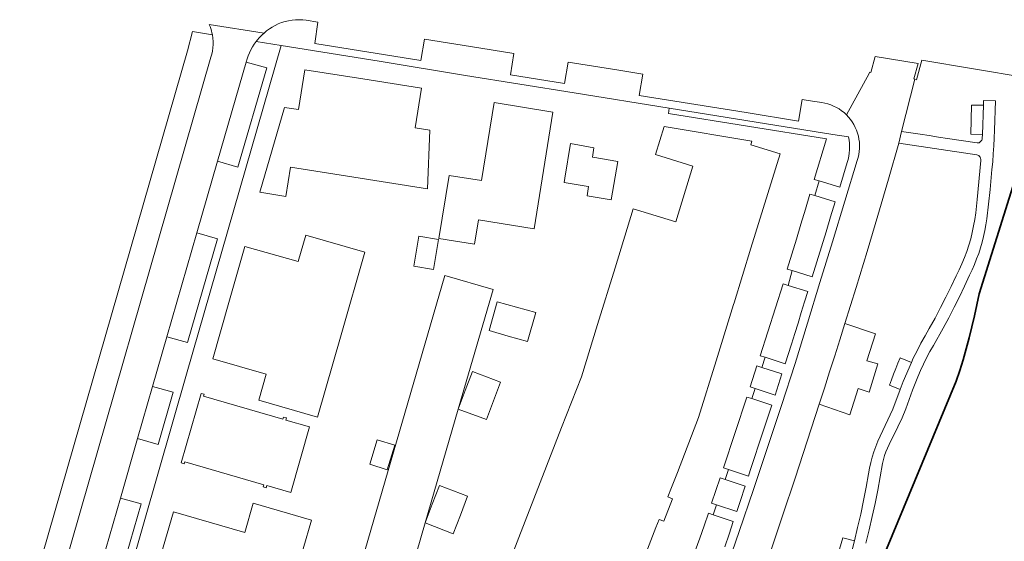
# Model space of a CAD drawing. Header units: metres. Extents: x 89394 to 92106, y 463550 to 466167.
# Tile 52 of 112: x 90667 to 90767, y 465424 to 465477. Entities that reach past the tile are written whole.
import ezdxf

# ---------------------------------------------------------------- set-up
doc = ezdxf.new("R2010")
doc.units = ezdxf.units.M
for name, color, linetype, lineweight in [('B-PV-GK-BESCHOEIING-G', 253, 'OB-BESCHOEIING-BLOK', 35), ('B-PV-OG-TERREIN_BEGROEID-GV', 7, 'Continuous', 18), ('B-PV-OG-TERREIN_ERF-GV', 50, 'Continuous', 18), ('B-PV-OG-WATER_KANAAL-GV', 120, 'Continuous', 18), ('B-PV-VH-VERHARDING_BETONSTRAATSTEEN-GV', 190, 'Continuous', 18), ('B-PV-VH-VERHARDING_HALFVERHARDING_SCHELP-GV', 210, 'Continuous', 18)]:
    doc.layers.add(name, color=color, linetype=linetype, lineweight=lineweight)
doc.linetypes.add('OB-BESCHOEIING-BLOK', pattern='A,6,-1,[152,NLCS.SHX,S=2,R=0,X=-1,Y=0]', length=7)

msp = doc.modelspace()

# ---------------------------------------------------------------- linework, layer by layer
at = {"layer": 'B-PV-GK-BESCHOEIING-G', "flags": 128}
msp.add_lwpolyline([(90719.239, 465350.26), (90724.385, 465357.498), (90726.625, 465361.406), (90730.37, 465369.775), (90734.731, 465380.323), (90736.331, 465383.784), (90738.073, 465387.157), (90741.817, 465393.786), (90744.969, 465398.934), (90747.269, 465403.266), (90762.568, 465440.152), (90762.92, 465441.245), (90763.255, 465442.344), (90763.572, 465443.448), (90763.871, 465444.557), (90764.153, 465445.67), (90764.416, 465446.788), (90764.661, 465447.91), (90764.888, 465449.036), (90770.976, 465468.471)], dxfattribs=at)
at = {"layer": 'B-PV-OG-TERREIN_BEGROEID-GV', "flags": 128}
for points in [[(90769.575, 465470.999), (90759.082, 465472.774), (90758.545, 465470.769), (90758.372, 465470.823), (90757.019, 465465.53), (90757.953, 465465.39), (90758.886, 465465.248), (90759.819, 465465.103), (90760.752, 465464.956), (90761.684, 465464.807), (90764.684, 465464.353), (90764.783, 465464.36), (90764.878, 465464.385), (90764.967, 465464.429), (90765.045, 465464.489), (90765.11, 465464.564), (90765.159, 465464.649), (90765.191, 465464.743), (90765.204, 465464.841), (90765.217, 465465.215), (90764.055, 465465.238), (90764.129, 465468.207), (90765.32, 465468.2), (90765.336, 465468.67), (90766.542, 465468.643), (90766.452, 465465.657), (90766.421, 465464.854), (90766.379, 465464.051), (90766.327, 465463.248), (90766.265, 465462.447), (90766.192, 465461.646), (90766.011, 465459.631), (90765.675, 465456.644), (90765.586, 465456.049), (90765.476, 465455.458), (90765.347, 465454.87), (90765.199, 465454.287), (90765.031, 465453.71), (90764.844, 465453.138), (90764.637, 465452.573), (90764.412, 465452.015), (90764.169, 465451.465), (90763.907, 465450.924), (90763.414, 465449.828), (90762.899, 465448.742), (90762.362, 465447.667), (90761.805, 465446.602), (90761.226, 465445.549), (90760.244, 465443.803), (90759.893, 465443.178), (90759.558, 465442.544), (90759.24, 465441.901), (90758.939, 465441.25), (90758.655, 465440.591), (90758.388, 465439.926), (90758.139, 465439.253), (90757.445, 465437.358), (90757.066, 465436.434), (90756.643, 465435.538), (90755.744, 465433.732), (90755.577, 465433.362), (90755.425, 465432.985), (90755.291, 465432.602), (90755.174, 465432.213), (90755.074, 465431.819), (90754.845, 465430.46), (90754.595, 465429.105), (90754.325, 465427.753), (90754.034, 465426.406), (90753.724, 465425.063), (90753.393, 465423.725)], [(90747.269, 465403.266), (90762.568, 465440.152), (90762.92, 465441.245), (90763.255, 465442.344), (90763.572, 465443.448), (90763.871, 465444.557), (90764.153, 465445.67), (90764.416, 465446.788), (90764.661, 465447.91), (90764.888, 465449.036), (90770.976, 465468.471)], [(90750.207, 465421.393), (90751.048, 465424.254), (90752.224, 465423.96), (90752.553, 465425.314), (90752.862, 465426.672), (90753.151, 465428.034), (90753.421, 465429.401), (90753.671, 465430.771), (90753.773, 465431.334), (90753.897, 465431.892), (90754.044, 465432.444), (90754.213, 465432.99), (90754.404, 465433.529), (90754.617, 465434.059), (90754.851, 465434.581), (90756.118, 465437.326), (90756.883, 465439.331), (90755.783, 465439.749), (90755.984, 465440.317), (90756.195, 465440.881), (90756.415, 465441.441), (90756.645, 465441.998), (90756.884, 465442.55), (90758.011, 465442.073), (90758.206, 465442.489), (90758.584, 465443.259), (90758.982, 465444.02), (90759.398, 465444.771), (90759.832, 465445.512), (90760.414, 465446.567), (90760.978, 465447.631), (90761.525, 465448.704), (90762.054, 465449.786), (90762.565, 465450.877), (90762.86, 465451.479), (90763.135, 465452.09), (90763.39, 465452.71), (90763.626, 465453.337), (90763.841, 465453.972), (90764.036, 465454.613), (90764.193, 465455.27), (90764.331, 465455.932), (90764.45, 465456.597), (90764.55, 465457.265), (90764.632, 465457.935), (90764.694, 465458.608), (90765.071, 465462.575), (90765.068, 465462.688), (90765.043, 465462.798), (90764.996, 465462.901), (90764.93, 465462.992), (90764.847, 465463.069), (90764.75, 465463.128), (90764.644, 465463.166), (90756.724, 465464.347), (90755.676, 465460.668), (90754.606, 465456.995), (90753.514, 465453.329), (90752.4, 465449.67), (90751.263, 465446.017), (90754.359, 465444.98), (90753.496, 465442.245), (90754.612, 465441.911), (90753.707, 465439.053), (90752.603, 465439.418), (90751.763, 465436.757), (90748.653, 465437.832), (90747.442, 465434.077), (90746.212, 465430.328), (90744.963, 465426.584), (90743.696, 465422.848)]]:
    msp.add_lwpolyline(points, dxfattribs=at)
at = {"layer": 'B-PV-OG-TERREIN_ERF-GV', "flags": 128}
for points in [[(90736.069, 465422.93), (90736.513, 465424.21), (90736.955, 465425.49), (90737.395, 465426.771), (90737.896, 465426.599), (90738.226, 465427.613), (90737.724, 465427.787), (90738.587, 465430.341), (90739.091, 465430.172), (90739.45, 465431.194), (90738.936, 465431.361), (90741.3, 465438.555), (90741.81, 465438.393), (90742.138, 465439.415), (90741.639, 465439.574), (90742.313, 465441.711), (90742.824, 465441.561), (90743.151, 465442.587), (90742.655, 465442.748), (90744.974, 465450.044), (90745.501, 465449.894), (90745.907, 465451.393), (90745.393, 465451.549), (90745.863, 465453.07), (90746.33, 465454.592), (90746.794, 465456.115), (90747.255, 465457.639), (90747.713, 465459.164), (90748.202, 465459.007), (90748.649, 465460.501), (90748.143, 465460.65), (90749.381, 465464.759), (90733.333, 465467.335), (90733.41, 465467.905), (90723.772, 465469.445), (90712.741, 465471.22), (90703.971, 465472.649), (90694.011, 465474.263), (90684.411, 465440.863), (90678.635, 465420.806)], [(90715.975, 465418.683), (90718.149, 465424.275), (90720.322, 465429.868), (90722.496, 465435.46), (90724.501, 465440.622), (90726.143, 465445.928), (90727.917, 465451.66), (90729.773, 465457.66), (90734.076, 465456.333), (90735.828, 465461.999), (90732.037, 465463.171), (90732.913, 465466.033), (90741.825, 465464.523), (90741.7, 465464.173), (90744.689, 465463.248), (90741.721, 465453.67), (90740.003, 465448.113), (90739.949, 465447.938), (90738.186, 465442.235), (90736.408, 465436.487), (90734.245, 465430.905), (90733.643, 465429.353), (90733.276, 465428.41), (90733.757, 465428.223), (90732.876, 465425.94), (90732.39, 465426.129), (90732.072, 465425.312), (90730.253, 465420.634)], [(90700.503, 465416.075), (90710.617, 465450.881), (90715.558, 465449.49), (90712.001, 465437.335), (90708.626, 465425.767), (90705.404, 465414.638)]]:
    msp.add_lwpolyline(points, dxfattribs=at)
for points in [[(90702.321, 465470.861), (90708.278, 465469.92), (90707.628, 465465.88), (90709.097, 465465.671), (90708.882, 465459.713), (90700.754, 465460.995), (90694.975, 465461.906), (90694.486, 465458.923), (90691.847, 465459.356), (90694.337, 465467.967), (90695.781, 465467.748), (90696.431, 465471.791)], [(90714.051, 465456.559), (90713.649, 465454.072), (90710.034, 465454.657), (90711.077, 465461.054), (90714.348, 465460.557), (90715.641, 465468.467), (90721.609, 465467.488), (90719.694, 465455.646)], [(90725.613, 465462.93), (90725.671, 465462.92), (90728.188, 465462.488), (90727.534, 465458.579), (90725.078, 465458.99), (90725.235, 465459.929), (90725.174, 465459.939), (90722.751, 465460.344), (90722.821, 465460.774), (90723.407, 465464.288), (90725.766, 465463.877)], [(90688.701, 465448.15), (90690.321, 465453.837), (90695.746, 465452.312), (90696.523, 465454.997), (90702.526, 465453.264), (90700.111, 465444.879), (90697.701, 465436.515), (90691.732, 465438.236), (90692.488, 465440.89), (90687.073, 465442.432)], [(90709.998, 465454.559), (90709.477, 465451.51), (90707.485, 465451.85), (90707.989, 465454.902)], [(90715.943, 465448.238), (90717.901, 465447.69), (90719.859, 465447.141), (90719.015, 465444.193), (90717.069, 465444.75), (90715.122, 465445.307)], [(90712.001, 465437.335), (90712.715, 465439.235), (90713.428, 465441.134), (90716.291, 465440.058), (90715.577, 465438.159), (90714.863, 465436.259)], [(90694.193, 465436.308), (90694.253, 465436.516), (90694.559, 465436.426), (90694.499, 465436.219), (90696.895, 465435.528), (90694.998, 465428.852), (90692.567, 465429.556), (90692.505, 465429.344), (90692.202, 465429.439), (90692.262, 465429.645), (90684.219, 465431.975), (90684.159, 465431.769), (90683.851, 465431.859), (90685.89, 465438.92), (90686.189, 465438.836), (90686.133, 465438.635)], [(90705.549, 465433.673), (90704.777, 465431.175), (90703.007, 465431.722), (90703.778, 465434.22)], [(90712.211, 465426.574), (90711.478, 465424.67), (90708.626, 465425.767), (90709.352, 465427.669), (90710.077, 465429.571), (90712.943, 465428.478)], [(90681.404, 465421.107), (90683.091, 465426.895), (90690.312, 465424.804), (90691.172, 465427.775), (90697.081, 465426.04), (90694.546, 465417.303)]]:
    msp.add_lwpolyline(points, close=True, dxfattribs=at)
at = {"layer": 'B-PV-OG-WATER_KANAAL-GV', "flags": 128}
msp.add_lwpolyline([(90770.976, 465468.471), (90764.888, 465449.036), (90764.661, 465447.91), (90764.416, 465446.788), (90764.153, 465445.67), (90763.871, 465444.557), (90763.572, 465443.448), (90763.255, 465442.344), (90762.92, 465441.245), (90762.568, 465440.152), (90747.269, 465403.266), (90744.969, 465398.934), (90741.817, 465393.786), (90738.073, 465387.157), (90736.331, 465383.784), (90734.731, 465380.323), (90730.37, 465369.775), (90726.625, 465361.406), (90724.385, 465357.498), (90719.239, 465350.26), (90716.447, 465346.727), (90715.944, 465346.223), (90709.643, 465334.748)], dxfattribs=at)
at = {"layer": 'B-PV-VH-VERHARDING_BETONSTRAATSTEEN-GV', "flags": 128}
for points in [[(90676.201, 465423.122), (90677.694, 465428.299), (90679.437, 465434.344), (90680.964, 465439.638), (90682.413, 465444.664), (90685.455, 465455.213), (90687.557, 465462.503), (90690.466, 465472.578), (90690.559, 465472.897), (90690.669, 465473.21), (90690.798, 465473.517), (90690.943, 465473.816), (90691.105, 465474.106), (90691.283, 465474.386), (90691.477, 465474.656), (90691.622, 465474.84), (90691.774, 465475.017), (90691.933, 465475.189), (90692.099, 465475.354), (90692.271, 465475.512), (90686.703, 465476.379), (90686.789, 465476.175), (90686.866, 465475.966), (90686.932, 465475.755), (90686.988, 465475.54), (90687.033, 465475.323), (90687.081, 465474.999), (90687.105, 465474.672), (90687.106, 465474.345), (90687.084, 465474.018), (90687.038, 465473.694), (90686.969, 465473.373), (90686.877, 465473.059), (90670.054, 465414.503)], [(90739.068, 465420.675), (90740.536, 465424.916), (90741.983, 465429.163), (90743.41, 465433.418), (90744.815, 465437.68), (90746.2, 465441.948), (90747.465, 465446.07), (90748.727, 465450.193), (90749.987, 465454.317), (90751.243, 465458.441), (90752.497, 465462.567), (90752.59, 465462.868), (90752.661, 465463.175), (90752.71, 465463.486), (90752.738, 465463.8), (90752.743, 465464.115), (90752.726, 465464.43), (90752.687, 465464.743), (90752.626, 465465.052), (90752.543, 465465.356), (90752.44, 465465.653), (90752.315, 465465.943), (90752.17, 465466.223), (90752.006, 465466.492), (90751.824, 465466.749), (90751.624, 465466.992), (90751.407, 465467.221), (90751.175, 465467.434), (90750.928, 465467.629), (90750.668, 465467.807), (90750.397, 465467.967), (90750.115, 465468.106), (90749.824, 465468.226), (90749.525, 465468.325), (90749.22, 465468.403), (90748.91, 465468.459), (90747.98, 465468.59), (90746.92, 465468.76), (90746.558, 465466.585), (90741.237, 465467.442), (90730.371, 465469.191), (90730.729, 465471.357), (90728.292, 465471.748), (90723.164, 465472.565), (90722.797, 465470.387), (90717.286, 465471.26), (90717.649, 465473.444), (90713.224, 465474.149), (90708.568, 465474.898), (90708.202, 465472.725), (90697.416, 465474.461), (90697.745, 465476.639), (90696.564, 465476.829), (90696.203, 465476.863), (90695.841, 465476.875), (90695.478, 465476.862), (90695.117, 465476.826), (90694.76, 465476.767), (90694.407, 465476.684), (90694.06, 465476.579), (90693.72, 465476.452), (90693.409, 465476.299), (90693.108, 465476.127), (90692.817, 465475.939), (90692.538, 465475.733), (90692.271, 465475.512), (90692.099, 465475.354), (90691.933, 465475.189), (90691.774, 465475.017), (90691.622, 465474.84), (90691.477, 465474.656), (90694.011, 465474.263), (90703.971, 465472.649), (90712.741, 465471.22), (90723.772, 465469.445), (90733.41, 465467.905), (90750.044, 465465.227), (90751.617, 465464.974), (90751.679, 465464.649), (90751.719, 465464.321), (90751.736, 465463.991), (90751.73, 465463.66), (90751.701, 465463.331), (90751.65, 465463.004), (90751.577, 465462.682), (90751.481, 465462.365), (90750.729, 465459.872), (90748.649, 465460.501), (90748.202, 465459.007), (90750.277, 465458.378), (90749.814, 465456.854), (90749.35, 465455.331), (90748.885, 465453.808), (90748.419, 465452.286), (90747.951, 465450.764), (90745.907, 465451.393), (90745.501, 465449.894), (90747.493, 465449.279), (90747.162, 465448.206), (90746.83, 465447.134), (90746.498, 465446.062), (90746.164, 465444.99), (90745.83, 465443.918), (90745.19, 465441.929), (90743.151, 465442.587), (90742.824, 465441.561), (90744.858, 465440.903), (90744.163, 465438.757), (90742.138, 465439.415), (90741.81, 465438.393), (90743.831, 465437.735), (90743.398, 465436.407), (90742.964, 465435.08), (90742.529, 465433.753), (90742.093, 465432.426), (90741.656, 465431.1), (90741.47, 465430.531), (90739.45, 465431.194), (90739.091, 465430.172), (90741.129, 465429.498), (90740.959, 465428.983), (90740.788, 465428.468), (90740.616, 465427.954), (90740.444, 465427.439), (90740.271, 465426.925), (90738.226, 465427.613), (90737.896, 465426.599), (90739.929, 465425.91), (90739.493, 465424.627), (90739.053, 465423.346)], [(90678.635, 465420.806), (90684.411, 465440.863), (90694.011, 465474.263), (90691.477, 465474.656), (90691.283, 465474.386), (90691.105, 465474.106), (90690.943, 465473.816), (90690.798, 465473.517), (90690.669, 465473.21), (90690.559, 465472.897), (90690.466, 465472.578), (90692.548, 465472.001), (90689.627, 465461.913), (90687.557, 465462.503), (90685.455, 465455.213), (90687.536, 465454.63), (90684.507, 465444.086), (90682.413, 465444.664), (90680.964, 465439.638), (90683.056, 465439.05), (90681.523, 465433.748), (90679.437, 465434.344), (90677.694, 465428.299), (90679.787, 465427.697), (90678.297, 465422.555)], [(90743.696, 465422.848), (90744.963, 465426.584), (90746.212, 465430.328), (90747.442, 465434.077), (90748.653, 465437.832), (90749.177, 465439.468), (90749.701, 465441.105), (90750.223, 465442.742), (90750.743, 465444.379), (90751.263, 465446.017), (90752.4, 465449.67), (90753.514, 465453.329), (90754.606, 465456.995), (90755.676, 465460.668), (90756.724, 465464.347), (90757.019, 465465.53), (90758.372, 465470.823), (90758.263, 465470.858), (90758.686, 465472.437), (90754.33, 465473.13), (90753.892, 465471.497), (90753.764, 465471.538), (90753.739, 465471.418), (90751.407, 465467.221), (90751.624, 465466.992), (90751.824, 465466.749), (90752.006, 465466.492), (90752.17, 465466.223), (90752.315, 465465.943), (90752.44, 465465.653), (90752.543, 465465.356), (90752.626, 465465.052), (90752.687, 465464.743), (90752.726, 465464.43), (90752.743, 465464.115), (90752.738, 465463.8), (90752.71, 465463.486), (90752.661, 465463.175), (90752.59, 465462.868), (90752.497, 465462.567), (90751.243, 465458.441), (90749.987, 465454.317), (90748.727, 465450.193), (90747.465, 465446.07), (90746.2, 465441.948), (90744.815, 465437.68), (90743.41, 465433.418), (90741.983, 465429.163), (90740.536, 465424.916), (90739.068, 465420.675)]]:
    msp.add_lwpolyline(points, dxfattribs=at)
for points in [[(90653.808, 465375.765), (90655.958, 465375.027), (90668.229, 465408.188), (90670.054, 465414.503), (90686.877, 465473.059), (90686.969, 465473.373), (90687.038, 465473.694), (90687.084, 465474.018), (90687.106, 465474.345), (90687.105, 465474.672), (90687.081, 465474.999), (90687.033, 465475.323), (90685, 465475.661), (90684.492, 465473.719), (90669.143, 465420.339), (90667.243, 465413.73), (90666.117, 465409.726), (90660.201, 465393.703), (90658.985, 465390.409), (90655.403, 465380.707)], [(90708.626, 465425.767), (90712.001, 465437.335), (90715.558, 465449.49), (90710.617, 465450.881), (90700.503, 465416.075), (90698.762, 465414.959), (90681.457, 465419.993), (90678.635, 465420.806), (90677.592, 465417.185), (90679.725, 465416.55), (90696.994, 465411.506), (90697.607, 465409.773), (90693.785, 465400.562), (90698.585, 465398.524), (90705.404, 465414.638)]]:
    msp.add_lwpolyline(points, close=True, dxfattribs=at)
at = {"layer": 'B-PV-VH-VERHARDING_HALFVERHARDING_SCHELP-GV', "flags": 128}
msp.add_lwpolyline([(90753.393, 465423.725), (90753.724, 465425.063), (90754.034, 465426.406), (90754.325, 465427.753), (90754.595, 465429.105), (90754.845, 465430.46), (90755.074, 465431.819), (90755.174, 465432.213), (90755.291, 465432.602), (90755.425, 465432.985), (90755.577, 465433.362), (90755.744, 465433.732), (90756.643, 465435.538), (90757.066, 465436.434), (90757.445, 465437.358), (90758.139, 465439.253), (90758.388, 465439.926), (90758.655, 465440.591), (90758.939, 465441.25), (90759.24, 465441.901), (90759.558, 465442.544), (90759.893, 465443.178), (90760.244, 465443.803), (90761.226, 465445.549), (90761.805, 465446.602), (90762.362, 465447.667), (90762.899, 465448.742), (90763.414, 465449.828), (90763.907, 465450.924), (90764.169, 465451.465), (90764.412, 465452.015), (90764.637, 465452.573), (90764.844, 465453.138), (90765.031, 465453.71), (90765.199, 465454.287), (90765.347, 465454.87), (90765.476, 465455.458), (90765.586, 465456.049), (90765.675, 465456.644), (90766.011, 465459.631), (90766.192, 465461.646), (90766.265, 465462.447), (90766.327, 465463.248), (90766.379, 465464.051), (90766.421, 465464.854), (90766.452, 465465.657), (90766.542, 465468.643), (90765.336, 465468.67), (90765.32, 465468.2), (90765.217, 465465.215), (90765.204, 465464.841), (90765.191, 465464.743), (90765.159, 465464.649), (90765.11, 465464.564), (90765.045, 465464.489), (90764.967, 465464.429), (90764.878, 465464.385), (90764.783, 465464.36), (90764.684, 465464.353), (90761.684, 465464.807), (90760.752, 465464.956), (90759.819, 465465.103), (90758.886, 465465.248), (90757.953, 465465.39), (90757.019, 465465.53), (90756.724, 465464.347), (90764.644, 465463.166), (90764.75, 465463.128), (90764.847, 465463.069), (90764.93, 465462.992), (90764.996, 465462.901), (90765.043, 465462.798), (90765.068, 465462.688), (90765.071, 465462.575), (90764.694, 465458.608), (90764.632, 465457.935), (90764.55, 465457.265), (90764.45, 465456.597), (90764.331, 465455.932), (90764.193, 465455.27), (90764.036, 465454.613), (90763.841, 465453.972), (90763.626, 465453.337), (90763.39, 465452.71), (90763.135, 465452.09), (90762.86, 465451.479), (90762.565, 465450.877), (90762.054, 465449.786), (90761.525, 465448.704), (90760.978, 465447.631), (90760.414, 465446.567), (90759.832, 465445.512), (90759.398, 465444.771), (90758.982, 465444.02), (90758.584, 465443.259), (90758.206, 465442.489), (90758.011, 465442.073), (90757.186, 465440.124), (90756.883, 465439.331), (90756.118, 465437.326), (90754.851, 465434.581), (90754.617, 465434.059), (90754.404, 465433.529), (90754.213, 465432.99), (90754.044, 465432.444), (90753.897, 465431.892), (90753.773, 465431.334), (90753.671, 465430.771), (90753.421, 465429.401), (90753.151, 465428.034), (90752.862, 465426.672), (90752.553, 465425.314), (90752.224, 465423.96), (90751.819, 465422.39)], dxfattribs=at)

doc.saveas('drawing.dxf')
